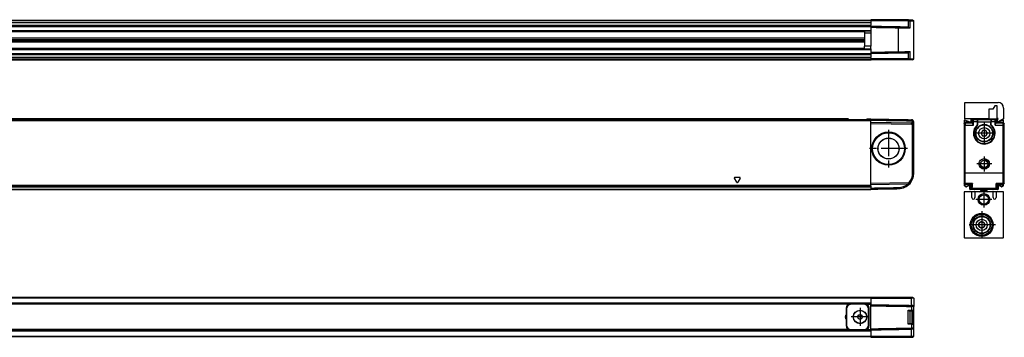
# Model space of a CAD drawing. Header units: millimetres. Extents: x -500 to 1129, y -592 to 328.
# Tile 23 of 23: x 680 to 1129, y 72 to 217. Entities that reach past the tile are written whole.
import ezdxf

# ---------------------------------------------------------------- set-up
doc = ezdxf.new("R2010")
doc.units = ezdxf.units.MM
doc.linetypes.add('DOT_CENTER', pattern=[14, 12, -1, 0, -1])
doc.layers.add('1', color=7, linetype='Continuous')

# ---------------------------------------------------------------- blocks, each defined once
blk = doc.blocks.new('REGLA_S-770__2', base_point=(179.5, 198.35))
at = {"color": 3, "linetype": 'Continuous'}
for p, q in [((1068, 216.25), (289, 216.25)), ((289, 215.53), (1068, 215.53)), ((1085.05, 216.65), (1085.06, 216.15)), ((1085.06, 213.19), (1085.06, 216.15)), ((1085.8, 216.15), (1085.42, 216.65)), ((1085.8, 212.89), (1085.8, 216.15)), ((289, 215.35), (1068, 215.35)), ((289, 214.09), (1068, 214.09)), ((289, 213.61), (1068, 213.61)), ((1068, 211.58), (289, 211.58)), ((289, 211.24), (1065, 211.24)), ((1065, 211.04), (289, 211.04)), ((1080.62, 212.98), (1080.62, 213.48)), ((1080.62, 202.02), (1080.62, 212.98)), ((1068, 210.45), (1068, 204.55)), ((289, 203.66), (1065, 203.66)), ((1065, 203.46), (289, 203.46)), ((289, 203.12), (1068, 203.12)), ((1085.8, 198.85), (1085.8, 202.11)), ((1068, 201.09), (289, 201.09)), ((1068, 200.61), (289, 200.61)), ((1068, 199.35), (289, 199.35)), ((1068, 199.17), (289, 199.17)), ((289, 198.45), (1068, 198.45)), ((1080.62, 202.02), (1080.62, 201.52)), ((1085.05, 198.35), (1085.06, 198.85)), ((1085.06, 198.85), (1085.06, 201.81)), ((1085.42, 198.35), (1085.8, 198.85))]:
    blk.add_line(p, q, dxfattribs=at)
at = {"color": 7, "linetype": 'Continuous'}
for p, q in [((1068, 216.35), (648.5, 216.35)), ((1085.05, 216.65), (1068, 216.65)), ((1068, 216.35), (1068, 216.65)), ((1068, 216.25), (1068, 216.35)), ((1068, 216.25), (1068, 216.15)), ((1068, 216.15), (1068, 215.53)), ((1085.06, 216.15), (1068, 216.15)), ((1068, 215.53), (1068, 215.35)), ((1085.05, 216.65), (1085.42, 216.65)), ((1085.06, 216.15), (1085.8, 216.15)), ((1085.42, 216.65), (1087, 216.65)), ((1085.8, 216.15), (1087.5, 216.15)), ((1087, 216.65), (1087.5, 216.15)), ((1087.5, 198.85), (1087.5, 216.15)), ((289, 213.81), (1068, 213.81)), ((1068, 211.38), (289, 211.38)), ((1065, 211.38), (1065, 210.43)), ((1068, 215.35), (1068, 214.09)), ((1068, 213.81), (1068, 214.09)), ((1068, 213.81), (1068, 213.7)), ((1068, 213.7), (1068, 213.61)), ((1068, 213.61), (1068, 213.2)), ((1068, 213.2), (1068, 211.58)), ((1068, 211.38), (1068, 211.58)), ((1068, 211.38), (1068, 210.45)), ((1084.74, 213.41), (1085.06, 213.19)), ((289, 208.3), (1065, 208.3)), ((289, 207.64), (1065, 207.64)), ((1065, 207.35), (289, 207.35)), ((1065, 207.06), (289, 207.06)), ((1068, 210.45), (1065, 210.43)), ((1065, 210.43), (1065, 204.57)), ((1065, 206.4), (289, 206.4)), ((289, 203.32), (1068, 203.32)), ((1065, 203.32), (1065, 204.57)), ((1068, 204.55), (1065, 204.57)), ((1068, 203.32), (1068, 204.55)), ((1068, 203.32), (1068, 203.12)), ((1068, 203.12), (1068, 201.8)), ((1068, 200.89), (289, 200.89)), ((289, 198.35), (1068, 198.35)), ((1068, 201.8), (1068, 201.3)), ((1068, 201.3), (1068, 201.09)), ((1068, 200.89), (1068, 201.09)), ((1068, 200.89), (1068, 200.61)), ((1068, 200.61), (1068, 199.35)), ((1068, 199.17), (1068, 199.35)), ((1068, 199.17), (1068, 198.85)), ((1085.06, 198.85), (1068, 198.85)), ((1068, 198.85), (1068, 198.45)), ((1068, 198.45), (1068, 198.4)), ((1068, 198.4), (1068, 198.35)), ((1068, 198.4), (1068.05, 198.4)), ((1068.05, 198.4), (1068.05, 198.35)), ((1085.05, 198.35), (1068.05, 198.35)), ((1084.74, 201.59), (1085.06, 201.81)), ((1085.42, 198.35), (1085.05, 198.35)), ((1085.06, 198.85), (1085.8, 198.85)), ((1087, 198.35), (1085.42, 198.35)), ((1085.8, 198.85), (1087.5, 198.85)), ((1087, 198.35), (1087.5, 198.85))]:
    blk.add_line(p, q, dxfattribs=at)
for points, knots in [([(1068, 213.7), (1069.05, 213.68), (1071.15, 213.65), (1074.31, 213.59), (1077.46, 213.53), (1079.57, 213.5), (1080.62, 213.48)], [0, 0, 0, 0, 3.15166, 6.30332, 9.463578, 12.623077, 12.623077, 12.623077, 12.623077]), ([(1068, 213.2), (1069.05, 213.18), (1071.15, 213.15), (1074.31, 213.09), (1077.46, 213.03), (1079.57, 213), (1080.62, 212.98)], [0, 0, 0, 0, 3.15166, 6.30332, 9.463704, 12.624084, 12.624084, 12.624084, 12.624084]), ([(1080.62, 213.48), (1081.07, 213.47), (1081.95, 213.46), (1083.09, 213.44), (1084.01, 213.42), (1084.5, 213.41), (1084.74, 213.41)], [0, 0, 0, 0, 1.348748, 2.635871, 3.411692, 4.119118, 4.119118, 4.119118, 4.119118]), ([(1080.62, 212.98), (1081.11, 212.97), (1082.05, 212.96), (1083.4, 212.93), (1084.61, 212.91), (1085.35, 212.9), (1085.69, 212.89)], [0, 0, 0, 0, 1.45285, 2.839722, 4.039971, 5.07247, 5.07247, 5.07247, 5.07247]), ([(1085.69, 212.89), (1085.65, 212.91), (1085.56, 212.93), (1085.4, 212.99), (1085.23, 213.08), (1085.11, 213.16), (1085.06, 213.19)], [0, 0, 0, 0, 0.147767, 0.2645368, 0.5207229, 0.7069419, 0.7069419, 0.7069419, 0.7069419]), ([(1085.69, 212.89), (1085.71, 212.89), (1085.75, 212.89), (1085.78, 212.89), (1085.8, 212.89)], [0, 0, 0, 0, 0.0523113, 0.1039868, 0.1039868, 0.1039868, 0.1039868]), ([(1080.62, 202.02), (1081.11, 202.03), (1082.05, 202.04), (1083.4, 202.07), (1084.61, 202.09), (1085.35, 202.1), (1085.69, 202.1)], [0, 0, 0, 0, 1.45285, 2.839722, 4.039972, 5.072502, 5.072502, 5.072502, 5.072502]), ([(1085.06, 201.81), (1085.11, 201.84), (1085.23, 201.92), (1085.4, 202.01), (1085.56, 202.07), (1085.65, 202.09), (1085.69, 202.1)], [0, 0, 0, 0, 0.1862189, 0.442405, 0.5587785, 0.7044175, 0.7044175, 0.7044175, 0.7044175]), ([(1085.69, 202.1), (1085.7, 202.1), (1085.72, 202.1), (1085.75, 202.11), (1085.77, 202.11), (1085.79, 202.11), (1085.8, 202.11)], [0, 0, 0, 0, 0.0284586, 0.0568573, 0.0810689, 0.1045031, 0.1045031, 0.1045031, 0.1045031]), ([(1068, 201.8), (1069.05, 201.82), (1071.15, 201.85), (1074.31, 201.91), (1077.46, 201.97), (1079.57, 202), (1080.62, 202.02)], [0, 0, 0, 0, 3.15166, 6.30332, 9.463704, 12.624084, 12.624084, 12.624084, 12.624084]), ([(1068, 201.3), (1069.05, 201.32), (1071.15, 201.35), (1074.31, 201.41), (1077.46, 201.47), (1079.57, 201.5), (1080.62, 201.52)], [0, 0, 0, 0, 3.15166, 6.30332, 9.463578, 12.623077, 12.623077, 12.623077, 12.623077]), ([(1080.62, 201.52), (1081.07, 201.53), (1081.95, 201.54), (1083.09, 201.56), (1084.01, 201.58), (1084.5, 201.59), (1084.74, 201.59)], [0, 0, 0, 0, 1.348748, 2.635871, 3.411692, 4.119118, 4.119118, 4.119118, 4.119118])]:
    blk.add_open_spline(points, degree=3, knots=knots, dxfattribs=at)
blk = doc.blocks.new('REGLA_S2-770__4', base_point=(179.5, 198.35))
blk.add_blockref('REGLA_S-770__2', (179.5, 198.35))
blk = doc.blocks.new('Bottom4', base_point=(283.5, 207.5))
blk.add_blockref('REGLA_S2-770__4', (179.5, 198.35))
blk = doc.blocks.new('REGLA_S-770__7', base_point=(179.5, 139.15))
at = {"color": 7, "linetype": 'Continuous'}
for p, q in [((199, 170.85), (1068, 170.85)), ((1057.54, 171.35), (648.5, 171.35)), ((1057.83, 171.15), (1057.83, 170.86)), ((1057.83, 171.15), (1058.9, 171.15)), ((1058.9, 171.15), (1064.9, 171.15)), ((1064.9, 171.15), (1065.97, 171.15)), ((1065.97, 171.15), (1065.97, 170.86)), ((1066.26, 171.35), (1068, 171.35)), ((1068, 171.35), (1068, 171.15)), ((1068, 171.15), (1068, 170.85)), ((1068, 170.85), (1068, 170.66)), ((1068, 169.85), (1068, 170.66)), ((1084.92, 171.05), (1086.52, 171.03)), ((1068, 169.85), (1086.52, 169.53)), ((1068, 169.35), (1068, 169.85)), ((1068, 169.35), (1086.51, 169.03)), ((1068, 141.85), (1068, 169.35)), ((1087, 146.57), (1087, 168.53)), ((1087.5, 168.53), (1087.5, 170.03)), ((1087.5, 146.57), (1087.5, 168.53)), ((199, 140.43), (1068, 140.43)), ((1085.05, 142.15), (1068, 141.85)), ((1068, 141.35), (1068, 141.85)), ((1084.74, 141.64), (1068, 141.35)), ((1068, 141.05), (1068, 141.35)), ((1068, 140.88), (1068, 141.05)), ((1068, 140.88), (1068, 140.46)), ((1068, 140.46), (1068, 140.43)), ((1068, 140.43), (1068, 139.85)), ((1068, 139.85), (1068, 139.35)), ((1068, 139.35), (1068, 139.15)), ((1085.06, 141.65), (1084.74, 141.64)), ((199, 139.15), (1068, 139.15))]:
    blk.add_line(p, q, dxfattribs=at)
at = {"color": 3, "linetype": 'Continuous'}
for p, q in [((199, 170.66), (1068, 170.66)), ((1057.83, 171.15), (648.5, 171.15)), ((1058.9, 170.86), (1058.9, 171.15)), ((1064.9, 170.86), (1064.9, 171.15)), ((1065.97, 171.15), (1068, 171.15)), ((1086.52, 171.03), (1086.51, 170.83)), ((1086.51, 170.83), (1086.51, 170.53)), ((1086.51, 169.03), (1086.52, 169.53)), ((1087.5, 170.03), (1087, 170.03)), ((1087.5, 168.53), (1087, 168.53)), ((1006.78, 142.53), (1005.72, 144.37)), ((1005.93, 144.75), (1008.07, 144.75)), ((1008.28, 144.37), (1007.22, 142.53)), ((1087, 146.57), (1087.5, 146.57)), ((1068, 141.05), (199, 141.05)), ((1068, 140.88), (199, 140.88)), ((199, 140.46), (1068, 140.46)), ((199, 139.35), (1068, 139.35)), ((1080.62, 139.57), (1080.62, 140.07)), ((1085.05, 142.15), (1085.06, 141.65)), ((1085.8, 141.99), (1085.42, 142.32))]:
    blk.add_line(p, q, dxfattribs=at)
at = {"color": 7, "linetype": 'Continuous'}
for radius in [7.61, 7.35, 7.25, 4.8, 4.75]:
    blk.add_circle((1076, 157.85), radius, dxfattribs=at)
for centre, radius, start, end in [((1086.5, 170.03), 1, 359.9948, 89.0052), ((1086.5, 170.03), 0.5, 359.9944, 88.5026), ((1086.5, 168.53), 0.5, 360, 89), ((1086.5, 168.53), 1, 59.995, 89), ((1086.5, 168.53), 1, 0, 59.995), ((1080.5, 146.57), 6.5, 319.1858, 360), ((1080.5, 146.57), 7, 319.1858, 0), ((1080.5, 146.57), 7, 271, 319.1858), ((1080.5, 146.57), 6.5, 271.0675, 310.7109), ((1085.04, 142.65), 0.5, 271, 319.1858), ((1085.04, 142.65), 1, 271, 319.1858)]:
    blk.add_arc(centre, radius, start, end, dxfattribs=at)
at = {"color": 3, "linetype": 'Continuous'}
for centre, start, end in [((1005.93, 144.5), 90, 210), ((1008.07, 144.5), 330, 90), ((1007, 142.65), 210, 330)]:
    blk.add_arc(centre, 0.25, start, end, dxfattribs=at)
at = {"color": 7, "linetype": 'Continuous'}
for points, knots in [([(1057.83, 171.15), (1057.82, 171.18), (1057.8, 171.25), (1057.72, 171.3), (1057.63, 171.34), (1057.57, 171.35), (1057.54, 171.35)], [0, 0, 0, 0, 0.0950945, 0.2040772, 0.2937684, 0.3846964, 0.3846964, 0.3846964, 0.3846964]), ([(1065.97, 171.15), (1065.98, 171.18), (1066, 171.25), (1066.08, 171.3), (1066.17, 171.34), (1066.23, 171.35), (1066.26, 171.35)], [0, 0, 0, 0, 0.0950975, 0.204084, 0.2937718, 0.3846962, 0.3846962, 0.3846962, 0.3846962]), ([(1068, 171.35), (1069.54, 171.32), (1072.63, 171.27), (1076.99, 171.19), (1081.08, 171.12), (1083.64, 171.08), (1084.92, 171.05)], [0, 0, 0, 0, 4.625706, 9.251412, 13.085721, 16.920029, 16.920029, 16.920029, 16.920029]), ([(1068, 170.85), (1069.54, 170.82), (1072.63, 170.77), (1077.25, 170.69), (1081.88, 170.61), (1084.97, 170.55), (1086.51, 170.53)], [0, 0, 0, 0, 4.625706, 9.251412, 13.88531, 18.516016, 18.516016, 18.516016, 18.516016]), ([(1087, 169.39), (1087, 169.5), (1087, 169.71), (1087, 169.92), (1087, 170.03)], [0, 0, 0, 0, 0.3170095, 0.6340198, 0.6340198, 0.6340198, 0.6340198]), ([(1068, 139.85), (1069.05, 139.87), (1071.15, 139.91), (1074.31, 139.96), (1077.46, 140.02), (1079.57, 140.05), (1080.62, 140.07)], [0, 0, 0, 0, 3.15166, 6.30332, 9.463578, 12.623078, 12.623078, 12.623078, 12.623078]), ([(1068, 139.35), (1069.05, 139.37), (1071.15, 139.41), (1074.31, 139.46), (1077.46, 139.52), (1079.57, 139.55), (1080.62, 139.57)], [0, 0, 0, 0, 3.15166, 6.30332, 9.463705, 12.62409, 12.62409, 12.62409, 12.62409])]:
    blk.add_open_spline(points, degree=3, knots=knots, dxfattribs=at)
at = {"layer": '1', "color": 2, "linetype": 'DOT_CENTER'}
for p, q in [((1076, 166.46), (1076, 149.24)), ((1084.61, 157.85), (1067.39, 157.85))]:
    blk.add_line(p, q, dxfattribs=at)
blk = doc.blocks.new('REGLA_S2-770__8', base_point=(179.5, 117.05))
blk.add_blockref('REGLA_S-770__7', (179.5, 139.15))
blk = doc.blocks.new('Front4', base_point=(283.5, 144.2))
blk.add_blockref('REGLA_S2-770__8', (179.5, 117.05))
blk = doc.blocks.new('SOPORTE_INTERMEDIO_S__21', base_point=(1110.8, 170.04))
at = {"color": 7, "linetype": 'Continuous'}
for p, q in [((1110.8, 178.85), (1126, 178.85)), ((1110.8, 171.35), (1110.8, 178.85)), ((1123.5, 175.85), (1121.8, 175.85)), ((1121.8, 175.85), (1121.8, 171.35)), ((1124.5, 177.35), (1123.5, 175.85)), ((1125.5, 177.35), (1124.5, 177.35)), ((1125.5, 171.55), (1125.5, 177.35)), ((1128.5, 176.35), (1128.5, 171.35)), ((1113.7, 171.35), (1110.8, 171.35)), ((1114.4, 171.35), (1113.7, 171.35)), ((1115.25, 171.35), (1114.4, 171.35)), ((1121.8, 171.35), (1115.25, 171.35)), ((1125.97, 171.55), (1125.5, 171.55)), ((1125.51, 170.31), (1126, 171.55)), ((1128.5, 171.35), (1125.79, 170.06)), ((1125.97, 171.55), (1126, 171.55))]:
    blk.add_line(p, q, dxfattribs=at)
for centre, radius, start, end in [((1126, 176.35), 2.5, 360, 90), ((1125.7, 170.24), 0.2, 180, 295.5073)]:
    blk.add_arc(centre, radius, start, end, dxfattribs=at)
blk = doc.blocks.new('REGLA_S-770__22', base_point=(1110.5, 139.15))
at = {"color": 7, "linetype": 'Continuous'}
for p, q in [((1110.5, 170.66), (1110.5, 169.35)), ((1113.23, 169.95), (1110.77, 170.84)), ((1113.5, 171.15), (1113.5, 170.14)), ((1114.4, 171.35), (1113.7, 171.35)), ((1113.9, 170.85), (1114.4, 171.35)), ((1113.9, 170.85), (1113.9, 169.85)), ((1115.25, 171.35), (1114.4, 171.35)), ((1121.8, 171.35), (1115.25, 171.35)), ((1116.65, 170.83), (1116.65, 170.05)), ((1121.8, 171.35), (1123.75, 171.35)), ((1122.65, 170.83), (1122.65, 170.05)), ((1123.75, 171.35), (1124.9, 171.35)), ((1124.9, 171.35), (1125.3, 171.35)), ((1125.4, 170.85), (1124.9, 171.35)), ((1125.4, 170.85), (1125.4, 169.85)), ((1125.5, 171.15), (1125.5, 170.24)), ((1128.23, 170.84), (1125.77, 169.95)), ((1128.5, 169.65), (1128.5, 170.66)), ((1110.5, 169.35), (1111, 169.85)), ((1110.5, 169.35), (1110.5, 169.03)), ((1110.5, 169.03), (1110.5, 168.53)), ((1110.5, 168.53), (1110.5, 146.57)), ((1111, 169.85), (1111, 169.53)), ((1113.9, 169.85), (1111, 169.85)), ((1111, 169.53), (1111, 168.53)), ((1111, 146.57), (1111, 168.53)), ((1113.9, 169.85), (1114.22, 169.53)), ((1116.65, 170.05), (1116.65, 170.03)), ((1116.65, 170.03), (1116.65, 168.66)), ((1116.65, 168.63), (1116.65, 168.66)), ((1122.65, 170.05), (1122.65, 170.03)), ((1122.65, 168.66), (1122.65, 170.03)), ((1122.65, 168.66), (1122.65, 168.63)), ((1125.4, 169.85), (1125.08, 169.53)), ((1125.4, 169.85), (1128.3, 169.85)), ((1125.5, 170.24), (1125.5, 170.14)), ((1128.3, 169.53), (1128.3, 169.85)), ((1128.5, 169.65), (1128.3, 169.85)), ((1128.3, 168.53), (1128.3, 169.53)), ((1128.3, 146.57), (1128.3, 168.53)), ((1128.8, 169.35), (1128.5, 169.65)), ((1128.8, 169.03), (1128.8, 169.35)), ((1128.8, 168.53), (1128.8, 169.03)), ((1128.8, 146.57), (1128.8, 168.53)), ((1118.34, 165.08), (1118.21, 164.85)), ((1118.21, 164.85), (1118.34, 164.62)), ((1118.37, 165.13), (1118.34, 165.08)), ((1118.34, 164.62), (1118.37, 164.57)), ((1118.77, 165.82), (1118.37, 165.13)), ((1118.37, 164.57), (1118.77, 163.88)), ((1118.79, 165.87), (1118.77, 165.82)), ((1118.77, 163.88), (1118.79, 163.83)), ((1118.93, 166.1), (1118.79, 165.87)), ((1118.79, 163.83), (1118.93, 163.6)), ((1119.2, 166.1), (1118.93, 166.1)), ((1118.93, 163.6), (1119.2, 163.6)), ((1119.25, 166.1), (1119.2, 166.1)), ((1119.2, 163.6), (1119.25, 163.6)), ((1120.05, 166.1), (1119.25, 166.1)), ((1119.25, 163.6), (1120.05, 163.6)), ((1120.1, 166.1), (1120.05, 166.1)), ((1120.05, 163.6), (1120.1, 163.6)), ((1120.37, 166.1), (1120.1, 166.1)), ((1120.1, 163.6), (1120.37, 163.6)), ((1120.51, 165.87), (1120.37, 166.1)), ((1120.37, 163.6), (1120.51, 163.83)), ((1120.53, 165.82), (1120.51, 165.87)), ((1120.51, 163.83), (1120.53, 163.88)), ((1120.93, 165.13), (1120.53, 165.82)), ((1120.53, 163.88), (1120.93, 164.57)), ((1120.96, 165.08), (1120.93, 165.13)), ((1120.93, 164.57), (1120.96, 164.62)), ((1121.09, 164.85), (1120.96, 165.08)), ((1120.96, 164.62), (1121.09, 164.85)), ((1110.5, 146.57), (1110.5, 142.32)), ((1111, 141.99), (1111, 146.57)), ((1128.3, 141.99), (1128.3, 146.57)), ((1128.8, 142.32), (1128.8, 146.57)), ((1110.5, 142.32), (1110.5, 142.15)), ((1110.5, 142.15), (1110.5, 141.85)), ((1110.5, 141.85), (1110.5, 141.05)), ((1111, 141.35), (1110.5, 141.85)), ((1111.32, 140.46), (1110.6, 140.88)), ((1111, 141.65), (1111, 141.99)), ((1111, 141.65), (1111, 141.35)), ((1113.45, 141.35), (1111, 141.35)), ((1112.76, 141.04), (1111.5, 140.45)), ((1113.04, 139.35), (1113.04, 140.85)), ((1113.45, 141.35), (1113.74, 141.64)), ((1113.45, 141.35), (1113.45, 139.85)), ((1113.95, 139.35), (1113.45, 139.85)), ((1113.95, 139.35), (1115.47, 139.35)), ((1115.47, 139.35), (1123.53, 139.35)), ((1123.53, 139.35), (1125.35, 139.35)), ((1125.35, 139.35), (1125.85, 139.85)), ((1125.85, 141.35), (1125.56, 141.64)), ((1125.85, 141.35), (1125.85, 139.85)), ((1125.85, 141.35), (1128.3, 141.35)), ((1125.96, 140.85), (1125.96, 139.35)), ((1127.5, 140.45), (1126.24, 141.04)), ((1128.4, 140.88), (1127.68, 140.46)), ((1128.3, 141.65), (1128.3, 141.99)), ((1128.3, 141.35), (1128.3, 141.65)), ((1128.5, 141.55), (1128.3, 141.35)), ((1128.8, 141.85), (1128.5, 141.55)), ((1128.5, 141.05), (1128.5, 141.55)), ((1128.8, 142.15), (1128.8, 142.32)), ((1128.8, 141.85), (1128.8, 142.15)), ((1115.27, 139.15), (1113.24, 139.15)), ((1125.76, 139.15), (1123.73, 139.15))]:
    blk.add_line(p, q, dxfattribs=at)
at = {"color": 3, "linetype": 'Continuous'}
for p, q in [((1114.72, 171.03), (1114.22, 170.53)), ((1116.45, 171.03), (1114.72, 171.03)), ((1116.45, 171.03), (1116.45, 171.05)), ((1116.45, 171.05), (1122.85, 171.05)), ((1116.45, 171.03), (1116.45, 170.03)), ((1122.85, 171.05), (1122.85, 171.03)), ((1124.58, 171.03), (1122.85, 171.03)), ((1122.85, 171.03), (1122.85, 170.03)), ((1124.58, 171.03), (1125.08, 170.53)), ((1110.5, 169.03), (1111, 169.53)), ((1110.5, 168.53), (1111, 168.53)), ((1111, 169.53), (1114.22, 169.53)), ((1111, 168.53), (1114.74, 168.53)), ((1114.74, 170.03), (1114.23, 170.03)), ((1116.45, 170.03), (1114.74, 170.03)), ((1116.45, 170.03), (1116.45, 168.66)), ((1116.6, 168.59), (1116.54, 168.55)), ((1116.58, 168.51), (1116.63, 168.57)), ((1116.6, 168.59), (1116.59, 168.66)), ((1116.6, 168.59), (1116.63, 168.57)), ((1116.63, 168.57), (1116.65, 168.63)), ((1116.65, 170.05), (1122.65, 170.05)), ((1122.65, 168.63), (1122.67, 168.57)), ((1122.7, 168.59), (1122.67, 168.57)), ((1122.67, 168.57), (1122.72, 168.51)), ((1122.7, 168.59), (1122.71, 168.66)), ((1122.7, 168.59), (1122.76, 168.55)), ((1124.56, 170.03), (1122.85, 170.03)), ((1122.85, 168.66), (1122.85, 170.03)), ((1124.56, 170.03), (1125.07, 170.03)), ((1124.56, 168.53), (1128.3, 168.53)), ((1125.08, 169.53), (1128.3, 169.53)), ((1128.3, 169.53), (1128.8, 169.03)), ((1128.3, 168.53), (1128.8, 168.53)), ((1110.5, 146.57), (1111, 146.57)), ((1128.3, 146.57), (1111, 146.57)), ((1128.8, 146.57), (1128.3, 146.57)), ((1110.5, 142.32), (1111, 141.99)), ((1110.5, 142.15), (1111, 141.65)), ((1114.26, 141.99), (1111, 141.99)), ((1113.74, 141.64), (1111, 141.65)), ((1114.17, 139.57), (1113.67, 140.07)), ((1113.74, 141.64), (1113.96, 141.65)), ((1125.13, 139.57), (1114.17, 139.57)), ((1128.3, 141.99), (1125.04, 141.99)), ((1125.13, 139.57), (1125.63, 140.07)), ((1125.56, 141.64), (1125.34, 141.65)), ((1128.3, 141.65), (1125.56, 141.64)), ((1128.8, 142.32), (1128.3, 141.99)), ((1128.8, 142.15), (1128.3, 141.65))]:
    blk.add_line(p, q, dxfattribs=at)
at = {"color": 7, "linetype": 'Continuous'}
for centre, radius in [((1119.65, 164.85), 4), ((1119.65, 164.85), 3.8), ((1119.65, 164.85), 2.55), ((1119.65, 150.85), 2.4), ((1119.65, 150.85), 1.65)]:
    blk.add_circle(centre, radius, dxfattribs=at)
for centre, radius, start, end in [((1110.7, 170.66), 0.2, 70, 180), ((1113.7, 171.15), 0.2, 90, 180), ((1116.44, 170.85), 0.209, 359.6583, 87.4273), ((1116.45, 170.84), 0.2, 357.5035, 2.4965), ((1122.86, 170.85), 0.209, 92.5727, 180.3417), ((1122.85, 170.84), 0.2, 177.5035, 182.4965), ((1125.3, 171.15), 0.2, 0, 90), ((1128.3, 170.66), 0.2, 0, 110), ((1113.3, 170.14), 0.2, 250, 0), ((1113.74, 168.52), 0.998, 0.2188, 60.6459), ((1119.65, 164.85), 4.77, 130.037, 49.9626), ((1119.65, 164.85), 4.75, 130.2759, 49.7241), ((1116.45, 168.63), 0.2, 310.2157, 0.0643), ((1122.85, 168.63), 0.2, 179.9357, 229.7843), ((1125.56, 168.52), 0.998, 119.3541, 179.7812), ((1125.7, 170.14), 0.2, 180, 290), ((1119.65, 164.85), 1.33, 169.962, 190.0379), ((1119.65, 164.85), 1.31, 167.8641, 192.1358), ((1119.65, 164.85), 1.31, 107.8639, 132.1359), ((1119.65, 164.85), 1.31, 227.8642, 252.136), ((1119.65, 164.85), 1.33, 109.9619, 130.038), ((1119.65, 164.85), 1.33, 229.9621, 250.038), ((1119.65, 164.85), 1.31, 47.8638, 72.1361), ((1119.65, 164.85), 1.31, 287.864, 312.1362), ((1119.65, 164.85), 1.33, 49.9617, 70.0381), ((1119.65, 164.85), 1.33, 289.962, 310.0382), ((1119.65, 164.85), 1.31, 347.8638, 12.1362), ((1119.65, 164.85), 1.33, 349.9618, 10.0383), ((1110.7, 141.05), 0.2, 180, 240), ((1111.42, 140.63), 0.2, 240, 295), ((1112.84, 140.85), 0.2, 0, 115), ((1113.24, 139.35), 0.2, 180, 270), ((1115.27, 139.35), 0.2, 270, 360), ((1123.73, 139.35), 0.2, 180, 270), ((1125.76, 139.35), 0.2, 270, 0), ((1126.16, 140.85), 0.2, 65, 180), ((1127.58, 140.63), 0.2, 245, 300), ((1128.3, 141.05), 0.2, 300, 0)]:
    blk.add_arc(centre, radius, start, end, dxfattribs=at)
at = {"color": 3, "linetype": 'Continuous'}
for centre, radius, start, end in [((1116.45, 170.83), 0.2, 5.1068, 90.1187), ((1122.85, 170.83), 0.2, 89.8813, 174.8932), ((1119.65, 164.85), 4.97, 130.0372, 49.9628)]:
    blk.add_arc(centre, radius, start, end, dxfattribs=at)
at = {"color": 7, "linetype": 'Continuous'}
for points, knots in [([(1113.9, 170.85), (1113.93, 170.82), (1113.98, 170.77), (1114.06, 170.69), (1114.14, 170.61), (1114.2, 170.55), (1114.22, 170.53)], [0, 0, 0, 0, 0.114169, 0.2283381, 0.3427111, 0.4570159, 0.4570159, 0.4570159, 0.4570159]), ([(1114.4, 171.35), (1114.43, 171.32), (1114.48, 171.27), (1114.56, 171.19), (1114.64, 171.11), (1114.7, 171.05), (1114.72, 171.03)], [0, 0, 0, 0, 0.114169, 0.2283381, 0.3427212, 0.4570969, 0.4570969, 0.4570969, 0.4570969]), ([(1114.74, 170.03), (1114.74, 170.07), (1114.74, 170.17), (1114.74, 170.34), (1114.74, 170.52), (1114.74, 170.72), (1114.73, 170.87), (1114.73, 170.96), (1114.73, 171.01), (1114.72, 171.02), (1114.72, 171.03)], [0, 0, 0, 0, 0.140114, 0.277951, 0.507517, 0.705284, 0.858762, 0.958853, 0.989249, 1.000271, 1.000271, 1.000271, 1.000271]), ([(1124.56, 170.03), (1124.56, 170.07), (1124.56, 170.17), (1124.56, 170.34), (1124.56, 170.52), (1124.56, 170.72), (1124.57, 170.87), (1124.57, 170.96), (1124.57, 171.01), (1124.58, 171.02), (1124.58, 171.03)], [0, 0, 0, 0, 0.140114, 0.277951, 0.507517, 0.705284, 0.858762, 0.958853, 0.989249, 1.000271, 1.000271, 1.000271, 1.000271]), ([(1124.9, 171.35), (1124.87, 171.32), (1124.82, 171.27), (1124.74, 171.19), (1124.66, 171.11), (1124.6, 171.05), (1124.58, 171.03)], [0, 0, 0, 0, 0.114169, 0.2283381, 0.3427212, 0.4570969, 0.4570969, 0.4570969, 0.4570969]), ([(1125.4, 170.85), (1125.37, 170.82), (1125.32, 170.77), (1125.24, 170.69), (1125.16, 170.61), (1125.1, 170.55), (1125.08, 170.53)], [0, 0, 0, 0, 0.114169, 0.2283381, 0.3427111, 0.4570159, 0.4570159, 0.4570159, 0.4570159]), ([(1114.23, 170.03), (1114.23, 170.09), (1114.23, 170.21), (1114.23, 170.34), (1114.23, 170.44), (1114.22, 170.49), (1114.22, 170.53)], [0, 0, 0, 0, 0.1875059, 0.3486005, 0.3990349, 0.4999574, 0.4999574, 0.4999574, 0.4999574]), ([(1114.22, 169.53), (1114.23, 169.61), (1114.23, 169.78), (1114.23, 169.94), (1114.23, 170.03)], [0, 0, 0, 0, 0.2501851, 0.5002643, 0.5002643, 0.5002643, 0.5002643]), ([(1114.23, 169.39), (1114.23, 169.41), (1114.23, 169.44), (1114.23, 169.49), (1114.23, 169.51), (1114.22, 169.52), (1114.22, 169.53)], [0, 0, 0, 0, 0.0562239, 0.0977245, 0.1225993, 0.134224, 0.134224, 0.134224, 0.134224]), ([(1125.07, 170.03), (1125.07, 170.09), (1125.07, 170.21), (1125.07, 170.34), (1125.07, 170.44), (1125.08, 170.49), (1125.08, 170.53)], [0, 0, 0, 0, 0.1875059, 0.3486005, 0.3990349, 0.4999574, 0.4999574, 0.4999574, 0.4999574]), ([(1125.08, 169.53), (1125.07, 169.61), (1125.07, 169.78), (1125.07, 169.94), (1125.07, 170.03)], [0, 0, 0, 0, 0.2501851, 0.5002643, 0.5002643, 0.5002643, 0.5002643]), ([(1125.07, 169.39), (1125.07, 169.42), (1125.07, 169.46), (1125.07, 169.5), (1125.08, 169.53)], [0, 0, 0, 0, 0.0669414, 0.1342792, 0.1342792, 0.1342792, 0.1342792]), ([(1113.45, 139.85), (1113.47, 139.87), (1113.5, 139.91), (1113.56, 139.96), (1113.62, 140.02), (1113.65, 140.05), (1113.67, 140.07)], [0, 0, 0, 0, 0.0777013, 0.1554026, 0.2334028, 0.3113875, 0.3113875, 0.3113875, 0.3113875]), ([(1113.67, 140.07), (1113.67, 140.09), (1113.69, 140.14), (1113.69, 140.26), (1113.71, 140.45), (1113.72, 140.69), (1113.73, 140.97), (1113.73, 141.29), (1113.74, 141.52), (1113.74, 141.64)], [0, 0, 0, 0, 0.04976, 0.169215, 0.357923, 0.614931, 0.890363, 1.211074, 1.574754, 1.574754, 1.574754, 1.574754]), ([(1113.95, 139.35), (1113.97, 139.37), (1114, 139.41), (1114.06, 139.46), (1114.12, 139.52), (1114.15, 139.55), (1114.17, 139.57)], [0, 0, 0, 0, 0.0777875, 0.1555749, 0.2335499, 0.3113578, 0.3113578, 0.3113578, 0.3113578]), ([(1114.26, 141.94), (1114.25, 141.9), (1114.24, 141.82), (1114.17, 141.73), (1114.08, 141.66), (1114, 141.65), (1113.96, 141.65)], [0, 0, 0, 0, 0.1426578, 0.2310278, 0.3263778, 0.4669927, 0.4669927, 0.4669927, 0.4669927]), ([(1114.17, 139.57), (1114.17, 139.59), (1114.19, 139.65), (1114.2, 139.77), (1114.21, 139.98), (1114.22, 140.25), (1114.23, 140.59), (1114.24, 140.99), (1114.25, 141.45), (1114.26, 141.77), (1114.26, 141.94)], [0, 0, 0, 0, 0.052655, 0.180467, 0.382921, 0.65901, 0.998254, 1.39985, 1.860174, 2.375598, 2.375598, 2.375598, 2.375598]), ([(1114.26, 141.94), (1114.26, 141.95), (1114.26, 141.97), (1114.26, 141.99), (1114.26, 141.99)], [0, 0, 0, 0, 0.0256188, 0.0513518, 0.0513518, 0.0513518, 0.0513518]), ([(1125.04, 141.94), (1125.04, 141.95), (1125.04, 141.97), (1125.04, 141.99), (1125.04, 141.99)], [0, 0, 0, 0, 0.0256188, 0.0513518, 0.0513518, 0.0513518, 0.0513518]), ([(1125.13, 139.57), (1125.13, 139.59), (1125.11, 139.65), (1125.1, 139.77), (1125.09, 139.98), (1125.08, 140.25), (1125.07, 140.59), (1125.06, 140.99), (1125.05, 141.45), (1125.04, 141.77), (1125.04, 141.94)], [0, 0, 0, 0, 0.052655, 0.180467, 0.382921, 0.65901, 0.998254, 1.39985, 1.860174, 2.375598, 2.375598, 2.375598, 2.375598]), ([(1125.34, 141.65), (1125.3, 141.65), (1125.22, 141.66), (1125.13, 141.73), (1125.06, 141.82), (1125.05, 141.9), (1125.04, 141.94)], [0, 0, 0, 0, 0.1406149, 0.2359649, 0.3243349, 0.4669927, 0.4669927, 0.4669927, 0.4669927]), ([(1125.35, 139.35), (1125.33, 139.37), (1125.3, 139.41), (1125.24, 139.46), (1125.18, 139.52), (1125.15, 139.55), (1125.13, 139.57)], [0, 0, 0, 0, 0.0777875, 0.1555749, 0.2335499, 0.3113578, 0.3113578, 0.3113578, 0.3113578]), ([(1125.63, 140.07), (1125.63, 140.09), (1125.61, 140.14), (1125.61, 140.26), (1125.59, 140.45), (1125.58, 140.69), (1125.57, 140.97), (1125.57, 141.29), (1125.56, 141.52), (1125.56, 141.64)], [0, 0, 0, 0, 0.04976, 0.169215, 0.357923, 0.614931, 0.890363, 1.211074, 1.574754, 1.574754, 1.574754, 1.574754]), ([(1125.85, 139.85), (1125.83, 139.87), (1125.8, 139.91), (1125.74, 139.96), (1125.68, 140.02), (1125.65, 140.05), (1125.63, 140.07)], [0, 0, 0, 0, 0.0777013, 0.1554026, 0.2334028, 0.3113875, 0.3113875, 0.3113875, 0.3113875])]:
    blk.add_open_spline(points, degree=3, knots=knots, dxfattribs=at)
for points in [[(1114.74, 168.53), (1114.74, 168.65), (1114.74, 168.9), (1114.74, 169.28), (1114.74, 169.65), (1114.74, 169.9), (1114.74, 170.03)], [(1124.56, 168.53), (1124.56, 168.65), (1124.56, 168.9), (1124.56, 169.28), (1124.56, 169.65), (1124.56, 169.9), (1124.56, 170.03)]]:
    blk.add_open_spline(points, degree=3, dxfattribs=at)
at = {"color": 3, "linetype": 'Continuous'}
for points, knots in [([(1116.65, 170.03), (1116.64, 170.03), (1116.62, 170.03), (1116.58, 170.03), (1116.52, 170.03), (1116.48, 170.03), (1116.45, 170.03)], [0, 0, 0, 0, 0.0292893, 0.0585786, 0.1198927, 0.2, 0.2, 0.2, 0.2]), ([(1116.45, 168.66), (1116.46, 168.65), (1116.47, 168.63), (1116.5, 168.6), (1116.52, 168.58), (1116.53, 168.56), (1116.54, 168.55)], [0, 0, 0, 0, 0.0386081, 0.0757296, 0.109934, 0.1401818, 0.1401818, 0.1401818, 0.1401818]), ([(1116.59, 168.66), (1116.58, 168.66), (1116.56, 168.66), (1116.53, 168.66), (1116.49, 168.66), (1116.46, 168.66), (1116.45, 168.66)], [0, 0, 0, 0, 0.0304793, 0.0648848, 0.1024611, 0.1414214, 0.1414214, 0.1414214, 0.1414214]), ([(1116.54, 168.55), (1116.55, 168.55), (1116.55, 168.54), (1116.56, 168.52), (1116.57, 168.51), (1116.58, 168.51), (1116.58, 168.51)], [0, 0, 0, 0, 0.02351597, 0.03325422, 0.05647096, 0.05978764, 0.05978764, 0.05978764, 0.05978764]), ([(1116.58, 168.51), (1116.58, 168.51), (1116.58, 168.5), (1116.58, 168.49), (1116.58, 168.48), (1116.58, 168.48), (1116.58, 168.47)], [0, 0, 0, 0, 0.00104622, 0.00836977, 0.02412357, 0.03152267, 0.03152267, 0.03152267, 0.03152267]), ([(1116.65, 168.66), (1116.65, 168.66), (1116.64, 168.66), (1116.63, 168.66), (1116.62, 168.66), (1116.6, 168.66), (1116.59, 168.66)], [0, 0, 0, 0, 0.00507466, 0.01014933, 0.03322462, 0.05857865, 0.05857865, 0.05857865, 0.05857865]), ([(1122.85, 170.03), (1122.82, 170.03), (1122.78, 170.03), (1122.72, 170.03), (1122.68, 170.03), (1122.66, 170.03), (1122.65, 170.03)], [0, 0, 0, 0, 0.0801178, 0.1414214, 0.1707107, 0.2, 0.2, 0.2, 0.2]), ([(1122.71, 168.66), (1122.7, 168.66), (1122.69, 168.66), (1122.67, 168.66), (1122.66, 168.66), (1122.65, 168.66), (1122.65, 168.66)], [0, 0, 0, 0, 0.02472124, 0.04335465, 0.05096665, 0.05857865, 0.05857865, 0.05857865, 0.05857865]), ([(1122.85, 168.66), (1122.84, 168.66), (1122.81, 168.66), (1122.77, 168.66), (1122.74, 168.66), (1122.72, 168.66), (1122.71, 168.66)], [0, 0, 0, 0, 0.0389588, 0.0765366, 0.1109401, 0.1414214, 0.1414214, 0.1414214, 0.1414214]), ([(1122.72, 168.51), (1122.72, 168.51), (1122.73, 168.51), (1122.73, 168.52), (1122.74, 168.53), (1122.75, 168.54), (1122.76, 168.55)], [0, 0, 0, 0, 0.00203021, 0.01624166, 0.03114719, 0.05981815, 0.05981815, 0.05981815, 0.05981815]), ([(1122.72, 168.47), (1122.72, 168.48), (1122.72, 168.48), (1122.72, 168.49), (1122.72, 168.5), (1122.72, 168.51), (1122.72, 168.51)], [0, 0, 0, 0, 0.0073974, 0.02313934, 0.03045398, 0.03149893, 0.03149893, 0.03149893, 0.03149893]), ([(1122.76, 168.55), (1122.77, 168.56), (1122.78, 168.58), (1122.8, 168.6), (1122.83, 168.63), (1122.84, 168.65), (1122.85, 168.66)], [0, 0, 0, 0, 0.0302482, 0.0644522, 0.1015654, 0.1401818, 0.1401818, 0.1401818, 0.1401818])]:
    blk.add_open_spline(points, degree=3, knots=knots, dxfattribs=at)
at = {"layer": '1', "color": 2, "linetype": 'DOT_CENTER'}
for p, q in [((1119.65, 169.85), (1119.65, 159.85)), ((1124.65, 164.85), (1114.65, 164.85)), ((1119.65, 154.25), (1119.65, 147.45)), ((1123.05, 150.85), (1116.25, 150.85))]:
    blk.add_line(p, q, dxfattribs=at)
at = {"layer": '1', "color": 30, "linetype": 'Continuous'}
blk.add_arc((1119.65, 150.85), 2, 175, 95, dxfattribs=at)
blk = doc.blocks.new('CABEZA_RANURADA_REGLA_S__23', base_point=(1110.5, 117.05))
at = {"color": 7, "linetype": 'Continuous'}
for p, q in [((1118.15, 139.35), (1118.15, 138.74)), ((1120.85, 138.74), (1120.85, 139.35)), ((1110.5, 138.15), (1110.5, 117.35)), ((1113.95, 138.15), (1110.5, 138.15)), ((1115.35, 138.15), (1113.95, 138.15)), ((1113.95, 135.49), (1113.95, 138.15)), ((1115.35, 138.15), (1115.35, 135.49)), ((1117.65, 138.15), (1115.35, 138.15)), ((1118.86, 138.15), (1117.65, 138.15)), ((1118.15, 138.65), (1118.15, 138.74)), ((1120.12, 138.15), (1118.86, 138.15)), ((1121.35, 138.15), (1120.12, 138.15)), ((1120.85, 138.74), (1120.85, 138.65)), ((1123.65, 138.15), (1121.35, 138.15)), ((1125.05, 138.15), (1123.65, 138.15)), ((1123.65, 135.49), (1123.65, 138.15)), ((1125.05, 138.15), (1125.05, 135.49)), ((1128.5, 138.15), (1125.05, 138.15)), ((1128.5, 117.35), (1128.5, 138.15)), ((1117.24, 123.37), (1117.05, 123.05)), ((1117.05, 123.05), (1117.24, 122.73)), ((1117.78, 124.31), (1117.6, 123.98)), ((1117.6, 122.12), (1117.78, 121.79)), ((1118.14, 124.3), (1117.78, 124.31)), ((1117.78, 121.79), (1118.14, 121.8)), ((1119.23, 124.31), (1118.86, 124.3)), ((1118.86, 121.8), (1119.23, 121.79)), ((1119.4, 123.98), (1119.23, 124.31)), ((1119.23, 121.79), (1119.4, 122.12)), ((1119.95, 123.05), (1119.76, 123.37)), ((1119.76, 122.73), (1119.95, 123.05)), ((1110.8, 117.05), (1110.5, 117.35)), ((1128.2, 117.05), (1110.8, 117.05)), ((1128.5, 117.35), (1128.2, 117.05))]:
    blk.add_line(p, q, dxfattribs=at)
at = {"color": 3, "linetype": 'Continuous'}
for p, q in [((1119.35, 139.35), (1119.35, 138.74)), ((1119.64, 139.35), (1119.64, 138.74)), ((1119.35, 138.74), (1118.15, 138.74)), ((1120.85, 138.74), (1119.64, 138.74))]:
    blk.add_line(p, q, dxfattribs=at)
at = {"color": 7, "linetype": 'Continuous'}
for centre, radius in [((1119.5, 134.65), 2.65), ((1119.5, 134.65), 2.15), ((1118.5, 123.05), 5.25), ((1118.5, 123.05), 4.75), ((1118.5, 123.05), 4), ((1118.5, 123.05), 3.8), ((1118.5, 123.05), 2.55), ((1118.5, 123.05), 0.05)]:
    blk.add_circle(centre, radius, dxfattribs=at)
for centre, radius, start, end in [((1114.65, 135.49), 0.7, 180, 0), ((1117.65, 138.65), 0.5, 270, 0), ((1121.35, 138.65), 0.5, 180, 270), ((1124.35, 135.49), 0.7, 180, 0), ((1118.5, 123.05), 1.45, 120, 180), ((1118.5, 123.05), 1.45, 180, 240), ((1118.5, 123.05), 1.3, 165.9424, 194.0576), ((1118.5, 123.05), 1.3, 134.0576, 165.9424), ((1118.5, 123.05), 1.3, 194.0576, 225.9424), ((1118.5, 123.05), 1.3, 105.9424, 134.0576), ((1118.5, 123.05), 1.3, 225.9424, 254.0576), ((1118.5, 123.05), 1.45, 60, 120), ((1118.5, 123.05), 1.45, 240, 300), ((1118.5, 123.05), 1.3, 74.0576, 105.9424), ((1118.5, 123.05), 1.3, 254.0576, 285.9424), ((1118.5, 123.05), 1.3, 45.9424, 74.0576), ((1118.5, 123.05), 1.3, 285.9424, 314.0576), ((1118.5, 123.05), 1.45, 360, 60), ((1118.5, 123.05), 1.45, 300, 360), ((1118.5, 123.05), 1.3, 14.0576, 45.9424), ((1118.5, 123.05), 1.3, 314.0576, 345.9424), ((1118.5, 123.05), 1.3, 345.9424, 14.0576)]:
    blk.add_arc(centre, radius, start, end, dxfattribs=at)
at = {"color": 3, "linetype": 'Continuous'}
for points, knots in [([(1119.35, 138.74), (1119.35, 138.67), (1119.36, 138.52), (1119.25, 138.32), (1119.08, 138.18), (1118.93, 138.16), (1118.86, 138.15)], [0, 0, 0, 0, 0.2169612, 0.4331785, 0.6479076, 0.861469, 0.861469, 0.861469, 0.861469]), ([(1119.64, 138.74), (1119.62, 138.72), (1119.58, 138.67), (1119.49, 138.65), (1119.4, 138.67), (1119.36, 138.72), (1119.35, 138.74)], [0, 0, 0, 0, 0.0785875, 0.1728894, 0.2669907, 0.345065, 0.345065, 0.345065, 0.345065]), ([(1120.12, 138.15), (1120.05, 138.16), (1119.9, 138.18), (1119.73, 138.32), (1119.62, 138.52), (1119.63, 138.67), (1119.64, 138.74)], [0, 0, 0, 0, 0.2137172, 0.4286319, 0.6450706, 0.8622674, 0.8622674, 0.8622674, 0.8622674])]:
    blk.add_open_spline(points, degree=3, knots=knots, dxfattribs=at)
at = {"layer": '1', "color": 2, "linetype": 'DOT_CENTER'}
for p, q in [((1119.5, 138.3), (1119.5, 131)), ((1123.15, 134.65), (1115.85, 134.65)), ((1118.5, 129.3), (1118.5, 116.8)), ((1124.75, 123.05), (1112.25, 123.05))]:
    blk.add_line(p, q, dxfattribs=at)
blk = doc.blocks.new('REGLA_S2-770__24', base_point=(1110.5, 117.05))
for name, p in [('SOPORTE_INTERMEDIO_S__21', (1110.8, 170.04)), ('REGLA_S-770__22', (1110.5, 139.15)), ('CABEZA_RANURADA_REGLA_S__23', (1110.5, 117.05))]:
    blk.add_blockref(name, p)
blk = doc.blocks.new('Left4', base_point=(1119.65, 144.2))
blk.add_blockref('REGLA_S2-770__24', (1110.5, 117.05))
blk = doc.blocks.new('REGLA_S-770__31', base_point=(179.5, 71.75))
at = {"color": 7, "linetype": 'Continuous'}
for p, q in [((289, 90.05), (1068, 90.05)), ((1068, 90.05), (1068, 90)), ((1068, 90), (1068, 89.78)), ((1068, 90), (1068.05, 90)), ((1068.05, 90.05), (1086.51, 90.05)), ((1068.05, 90), (1068.05, 90.05)), ((1086.51, 90.05), (1087, 90.05)), ((1087, 90.05), (1087.5, 89.55)), ((1057.83, 87.05), (648.5, 87.05)), ((1057.54, 86.85), (1057.83, 87.05)), ((1065.97, 87.05), (1057.83, 87.05)), ((1064.9, 86.8), (1058.9, 86.8)), ((1065.97, 87.05), (1068, 87.05)), ((1066.26, 86.85), (1065.97, 87.05)), ((1068, 89.78), (1068, 89.55)), ((1068, 89.55), (1068, 87.32)), ((1068, 89.55), (1086.52, 89.55)), ((1068, 87.32), (1068, 87.05)), ((1068, 87.05), (1068, 86.85)), ((1068, 86.65), (1068, 86.85)), ((1068, 86.15), (1068, 86.65)), ((1087.5, 89.55), (1086.52, 89.55)), ((1087.5, 85.81), (1087, 86.32)), ((1087.5, 89.55), (1087.5, 85.81)), ((1087.5, 84.1), (1087.5, 85.81)), ((1056.8, 82.37), (1056.8, 85.3)), ((1056.9, 84.8), (1056.9, 77.3)), ((1061.85, 81.05), (1062.42, 82.05)), ((1062.42, 80.05), (1061.85, 81.05)), ((1062.42, 82.05), (1063.58, 82.05)), ((1063.58, 82.05), (1064.15, 81.05)), ((1064.15, 81.05), (1063.58, 80.05)), ((1066.9, 77.3), (1066.9, 84.8)), ((1067, 85.3), (1067, 76.8)), ((1085.51, 83.9), (1085.9, 83.9)), ((1085.9, 83.9), (1086.51, 83.9)), ((1085.9, 77.9), (1085.9, 83.9)), ((1086.51, 83.9), (1087.3, 83.9)), ((1086.7, 83.9), (1086.7, 80.9)), ((1086.7, 80.9), (1086.7, 77.9)), ((1087.05, 83.9), (1087.05, 77.9)), ((1087.45, 83.45), (1087.3, 83.9)), ((1087.45, 83.45), (1087.45, 78.35)), ((1087.5, 77.7), (1087.5, 84.1)), ((1056.8, 76.8), (1056.8, 79.73)), ((1063.58, 80.05), (1062.42, 80.05)), ((1085.9, 77.9), (1085.51, 77.9)), ((1086.51, 77.9), (1085.9, 77.9)), ((1086.51, 77.9), (1087.3, 77.9)), ((1087.45, 78.35), (1087.3, 77.9)), ((1087.5, 75.99), (1087.5, 77.7)), ((1057.83, 75.05), (648.5, 75.05)), ((648.5, 72.05), (1068, 72.05)), ((1057.83, 75.05), (1057.54, 75.25)), ((1057.83, 75.05), (1065.97, 75.05)), ((1058.9, 75.3), (1064.9, 75.3)), ((1065.97, 75.05), (1066.26, 75.25)), ((1065.97, 75.05), (1068, 75.05)), ((1068, 75.25), (1068, 75.65)), ((1068, 75.25), (1068, 75.15)), ((1068, 75.15), (1068, 75.05)), ((1068, 74.78), (1068, 75.05)), ((1068, 74.78), (1068, 72.32)), ((1068, 72.32), (1068, 72.25)), ((1068, 72.25), (1086.52, 72.25)), ((1068, 72.25), (1068, 72.05)), ((1068, 72.05), (1068, 71.75)), ((1086.52, 72.25), (1087.5, 72.25)), ((1087.5, 75.99), (1087, 75.48)), ((1087, 71.75), (1087.5, 72.25)), ((1087.5, 72.25), (1087.5, 75.99)), ((1068, 71.75), (1086.51, 71.75)), ((1086.51, 71.75), (1087, 71.75))]:
    blk.add_line(p, q, dxfattribs=at)
at = {"color": 3, "linetype": 'Continuous'}
for p, q in [((1086.51, 90.05), (1086.52, 89.55)), ((199, 89.78), (1068, 89.78)), ((1068, 87.32), (648.5, 87.32)), ((1057.54, 86.85), (648.5, 86.85)), ((1066.26, 86.85), (1068, 86.85)), ((1068, 75.65), (1068, 86.15)), ((1086.51, 86.33), (1086.52, 89.55)), ((1086.52, 85.83), (1086.51, 86.33)), ((1086.52, 85.83), (1086.52, 84.1)), ((1084.92, 84.1), (1086.52, 84.1)), ((1084.92, 77.7), (1084.92, 84.1)), ((1086.52, 84.1), (1087.5, 84.1)), ((1086.52, 77.7), (1084.92, 77.7)), ((1086.52, 77.7), (1087.5, 77.7)), ((1086.52, 77.7), (1086.52, 75.97)), ((1057.54, 75.25), (648.5, 75.25)), ((648.5, 74.78), (1068, 74.78)), ((648.5, 72.32), (1068, 72.32)), ((1066.26, 75.25), (1068, 75.25)), ((1086.52, 75.97), (1086.51, 75.47)), ((1086.52, 72.25), (1086.51, 75.47)), ((1086.51, 71.75), (1086.52, 72.25))]:
    blk.add_line(p, q, dxfattribs=at)
at = {"color": 7, "linetype": 'Continuous'}
for radius in [3.1, 3]:
    blk.add_circle((1063, 81.05), radius, dxfattribs=at)
for centre, radius, start, end in [((1058.8, 85.3), 2, 129.195, 180), ((1058.9, 84.8), 2, 90, 180), ((1064.9, 84.8), 2, 0, 90), ((1065, 85.3), 2, 0, 50.805), ((1058.3, 81.05), 2, 138.5904, 221.4096), ((1087.3, 84.1), 0.2, 270, 0), ((1058.8, 76.8), 2, 180, 230.805), ((1058.9, 77.3), 2, 180, 270), ((1064.9, 77.3), 2, 270, 0), ((1065, 76.8), 2, 309.195, 0), ((1087.3, 77.7), 0.2, 0, 90)]:
    blk.add_arc(centre, radius, start, end, dxfattribs=at)
for points, knots in [([(1068, 86.65), (1069.54, 86.62), (1072.63, 86.57), (1077.25, 86.49), (1081.88, 86.41), (1084.97, 86.35), (1086.51, 86.33)], [0, 0, 0, 0, 4.625706, 9.251412, 13.88531, 18.516016, 18.516016, 18.516016, 18.516016]), ([(1068, 86.15), (1069.54, 86.12), (1072.63, 86.07), (1077.25, 85.99), (1081.88, 85.91), (1084.97, 85.85), (1086.52, 85.83)], [0, 0, 0, 0, 4.625706, 9.251412, 13.885842, 18.520273, 18.520273, 18.520273, 18.520273]), ([(1087, 86.32), (1086.98, 86.32), (1086.93, 86.32), (1086.83, 86.32), (1086.69, 86.32), (1086.57, 86.33), (1086.51, 86.33)], [0, 0, 0, 0, 0.0707985, 0.1415971, 0.3025609, 0.4869565, 0.4869565, 0.4869565, 0.4869565]), ([(1087.5, 85.81), (1087.5, 85.81), (1087.48, 85.81), (1087.45, 85.81), (1087.39, 85.81), (1087.31, 85.81), (1087.18, 85.82), (1087, 85.82), (1086.82, 85.82), (1086.65, 85.82), (1086.56, 85.83), (1086.52, 85.83)], [0, 0, 0, 0, 0.0098667, 0.0394104, 0.0991166, 0.1836211, 0.2910939, 0.4876034, 0.7157254, 0.8481137, 0.9826962, 0.9826962, 0.9826962, 0.9826962]), ([(1084.92, 84.1), (1084.97, 84.08), (1085.07, 84.03), (1085.22, 83.97), (1085.37, 83.92), (1085.47, 83.9), (1085.51, 83.9)], [0, 0, 0, 0, 0.1708858, 0.3332047, 0.4981309, 0.6323544, 0.6323544, 0.6323544, 0.6323544]), ([(1085.51, 77.9), (1085.47, 77.9), (1085.37, 77.88), (1085.22, 77.83), (1085.07, 77.77), (1084.97, 77.72), (1084.92, 77.7)], [0, 0, 0, 0, 0.1342235, 0.2991497, 0.4614686, 0.6323544, 0.6323544, 0.6323544, 0.6323544]), ([(1068, 75.65), (1069.54, 75.68), (1072.63, 75.73), (1077.25, 75.81), (1081.88, 75.89), (1084.97, 75.95), (1086.52, 75.97)], [0, 0, 0, 0, 4.625706, 9.251412, 13.885843, 18.520273, 18.520273, 18.520273, 18.520273]), ([(1068, 75.15), (1069.54, 75.18), (1072.63, 75.23), (1077.25, 75.31), (1081.88, 75.39), (1084.97, 75.45), (1086.51, 75.47)], [0, 0, 0, 0, 4.625706, 9.251412, 13.88531, 18.516016, 18.516016, 18.516016, 18.516016]), ([(1087, 75.48), (1086.98, 75.48), (1086.93, 75.48), (1086.83, 75.48), (1086.69, 75.48), (1086.58, 75.47), (1086.51, 75.47)], [0, 0, 0, 0, 0.0707985, 0.1415971, 0.3000218, 0.4869565, 0.4869565, 0.4869565, 0.4869565]), ([(1087.5, 75.99), (1087.5, 75.99), (1087.48, 75.99), (1087.45, 75.99), (1087.39, 75.99), (1087.31, 75.99), (1087.18, 75.98), (1087, 75.98), (1086.82, 75.98), (1086.65, 75.98), (1086.56, 75.97), (1086.52, 75.97)], [0, 0, 0, 0, 0.0098667, 0.0394104, 0.0991166, 0.1836211, 0.2910939, 0.4876034, 0.7157254, 0.8481137, 0.9826962, 0.9826962, 0.9826962, 0.9826962])]:
    blk.add_open_spline(points, degree=3, knots=knots, dxfattribs=at)
at = {"color": 3, "linetype": 'Continuous'}
for points, knots in [([(1086.52, 84.1), (1086.52, 84.07), (1086.52, 84.03), (1086.52, 83.97), (1086.52, 83.92), (1086.51, 83.91), (1086.51, 83.9)], [0, 0, 0, 0, 0.0764993, 0.1414262, 0.18472, 0.2000621, 0.2000621, 0.2000621, 0.2000621]), ([(1086.51, 77.9), (1086.51, 77.89), (1086.52, 77.87), (1086.52, 77.83), (1086.52, 77.78), (1086.52, 77.73), (1086.52, 77.7)], [0, 0, 0, 0, 0.0380827, 0.0518988, 0.1227181, 0.200059, 0.200059, 0.200059, 0.200059])]:
    blk.add_open_spline(points, degree=3, knots=knots, dxfattribs=at)
at = {"layer": '1', "color": 2, "linetype": 'DOT_CENTER'}
for p, q in [((1067.1, 81.05), (1058.9, 81.05)), ((1063, 85.15), (1063, 76.95))]:
    blk.add_line(p, q, dxfattribs=at)
blk = doc.blocks.new('REGLA_S2-770__32', base_point=(179.5, 71.75))
blk.add_blockref('REGLA_S-770__31', (179.5, 71.75))
blk = doc.blocks.new('Top2', base_point=(283.5, 80.9))
blk.add_blockref('REGLA_S2-770__32', (179.5, 71.75))

msp = doc.modelspace()

# ---------------------------------------------------------------- block references
for name, p in [('Bottom4', (283.5, 207.5)), ('Front4', (283.5, 144.2)), ('Left4', (1119.65, 144.2)), ('Top2', (283.5, 80.9))]:
    msp.add_blockref(name, p)

doc.saveas('drawing.dxf')
